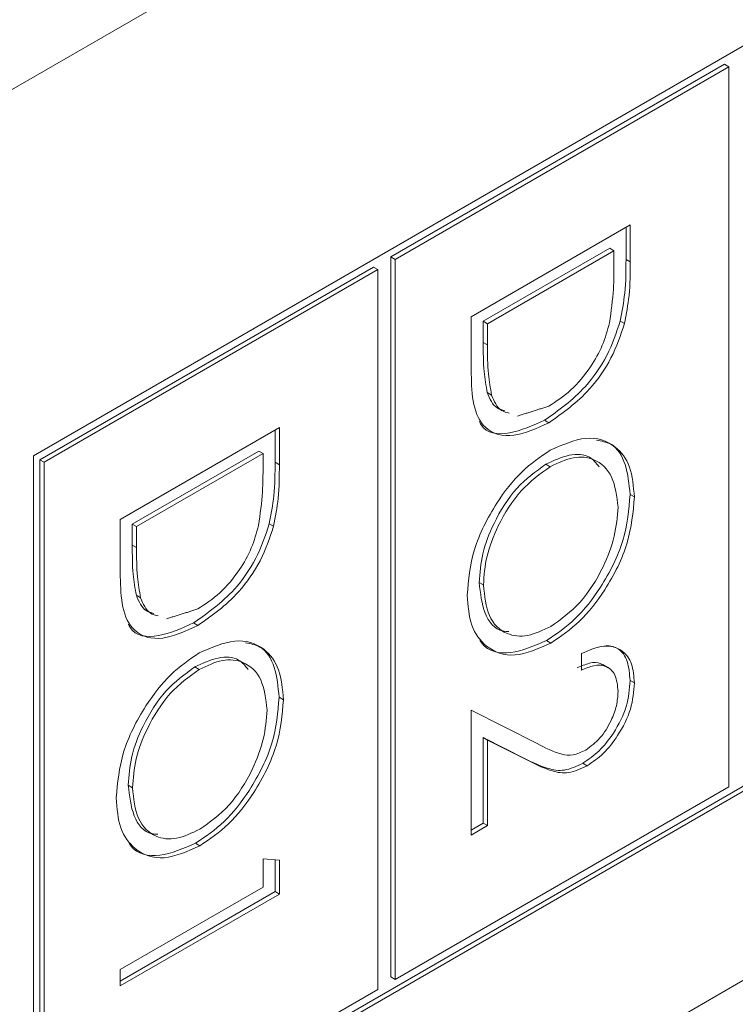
# Model space of a CAD drawing. Header units: inches. Extents: x 0.2 to 16.3, y 0.2 to 11.5.
# Tile 19 of 65: x 3.878 to 4.033, y 1.99 to 2.203. Entities that reach past the tile are written whole.
import ezdxf

# ---------------------------------------------------------------- set-up
doc = ezdxf.new("R2010")
doc.units = ezdxf.units.IN
doc.header["$MEASUREMENT"] = 0

msp = doc.modelspace()

# ---------------------------------------------------------------- linework, layer by layer
at = {"color": 7, "linetype": 'Continuous', "lineweight": 15}
for p, q in [((4.776127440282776, 2.706983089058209), (2.93010736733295, 1.641298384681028)), ((4.489106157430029, 2.459499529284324), (3.881370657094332, 2.108661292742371)), ((3.881370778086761, 1.948785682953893), (4.488178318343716, 2.299088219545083)), ((3.881370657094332, 1.947714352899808), (4.489106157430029, 2.298552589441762)), ((3.123854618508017, 1.469534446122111), (4.493284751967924, 2.260089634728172)), ((4.03073342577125, 2.193236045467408), (3.958647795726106, 2.151621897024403)), ((4.031661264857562, 2.192700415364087), (3.959575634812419, 2.151086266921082)), ((4.03073342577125, 2.193236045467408), (4.031661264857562, 2.192700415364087)), ((4.031661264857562, 2.037197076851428), (4.031661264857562, 2.192700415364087)), ((3.976006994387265, 2.138717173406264), (4.010380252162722, 2.158560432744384)), ((4.010380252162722, 2.158560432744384), (4.010380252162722, 2.1505455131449)), ((4.00945241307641, 2.158024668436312), (4.00945241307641, 2.151081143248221)), ((4.005926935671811, 2.153498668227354), (3.978604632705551, 2.137725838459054)), ((4.006854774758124, 2.152963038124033), (3.979532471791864, 2.137190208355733)), ((4.005926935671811, 2.153498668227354), (4.006854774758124, 2.152963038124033)), ((4.006854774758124, 2.150172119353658), (4.006854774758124, 2.152963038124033)), ((3.958647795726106, 2.151621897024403), (3.958647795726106, 1.996118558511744)), ((3.958647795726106, 2.151621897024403), (3.959575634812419, 2.151086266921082)), ((3.959575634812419, 2.151086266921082), (3.959575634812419, 1.995582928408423)), ((4.00945241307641, 2.151081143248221), (4.010380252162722, 2.1505455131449)), ((3.954885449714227, 2.149449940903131), (3.882799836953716, 2.107835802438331)), ((3.95581328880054, 2.148914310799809), (3.883727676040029, 2.107300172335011)), ((3.954885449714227, 2.149449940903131), (3.95581328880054, 2.148914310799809)), ((3.95581328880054, 1.993410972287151), (3.95581328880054, 2.148914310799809)), ((3.976006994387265, 2.126416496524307), (3.976006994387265, 2.138717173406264)), ((3.978604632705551, 2.137725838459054), (3.978604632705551, 2.133169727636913)), ((3.978604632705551, 2.137725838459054), (3.979532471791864, 2.137190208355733)), ((4.008213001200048, 2.137770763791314), (4.00914084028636, 2.137235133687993)), ((3.979532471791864, 2.137190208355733), (3.979532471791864, 2.132634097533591)), ((3.978604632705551, 2.133169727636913), (3.979532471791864, 2.132634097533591)), ((3.979479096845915, 2.122328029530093), (3.980406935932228, 2.121792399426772)), ((3.991831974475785, 2.116355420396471), (3.992759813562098, 2.11581979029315)), ((3.900159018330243, 2.094931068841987), (3.9345322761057, 2.114774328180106)), ((3.933604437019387, 2.114238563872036), (3.933604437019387, 2.107295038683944)), ((3.9345322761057, 2.114774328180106), (3.9345322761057, 2.106759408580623)), ((3.930078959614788, 2.109712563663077), (3.902756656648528, 2.093939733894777)), ((3.930078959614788, 2.109712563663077), (3.931006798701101, 2.109176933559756)), ((3.881370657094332, 2.108661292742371), (3.881370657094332, 1.947714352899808)), ((3.882799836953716, 2.107835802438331), (3.882799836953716, 1.952332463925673)), ((3.882799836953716, 2.107835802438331), (3.883727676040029, 2.107300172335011)), ((3.931006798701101, 2.109176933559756), (3.903684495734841, 2.093404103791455)), ((3.931006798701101, 2.106386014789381), (3.931006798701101, 2.109176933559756)), ((3.883727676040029, 2.107300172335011), (3.883727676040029, 1.951796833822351)), ((3.933604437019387, 2.107295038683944), (3.9345322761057, 2.106759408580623)), ((3.992128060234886, 2.106857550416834), (3.993055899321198, 2.106321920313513)), ((4.010333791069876, 2.100319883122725), (4.011261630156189, 2.099784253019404)), ((3.900159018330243, 2.08263039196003), (3.900159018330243, 2.094931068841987)), ((3.902756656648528, 2.093939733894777), (3.902756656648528, 2.089383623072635)), ((3.902756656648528, 2.093939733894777), (3.903684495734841, 2.093404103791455)), ((3.903684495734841, 2.093404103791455), (3.903684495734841, 2.088847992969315)), ((3.932365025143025, 2.093984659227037), (3.933292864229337, 2.093449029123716)), ((3.902756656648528, 2.089383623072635), (3.903684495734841, 2.088847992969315)), ((3.977723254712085, 2.081319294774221), (3.978651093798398, 2.0807836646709)), ((3.903631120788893, 2.078541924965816), (3.904558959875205, 2.078006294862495)), ((3.915983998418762, 2.072569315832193), (3.916911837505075, 2.072033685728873)), ((3.992279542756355, 2.068778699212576), (3.993207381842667, 2.068243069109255)), ((3.999803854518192, 2.062382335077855), (3.999803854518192, 2.065944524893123)), ((3.916280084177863, 2.063071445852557), (3.917207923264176, 2.062535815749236)), ((4.010333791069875, 2.060149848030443), (4.011261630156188, 2.059614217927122)), ((3.934485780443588, 2.056533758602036), (3.9354136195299, 2.055998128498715)), ((3.976006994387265, 2.053733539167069), (3.99023280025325, 2.046552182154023)), ((3.976006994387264, 2.026762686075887), (3.976006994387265, 2.053733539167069)), ((3.987783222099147, 2.043171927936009), (3.978604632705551, 2.047804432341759)), ((3.978604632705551, 2.047804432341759), (3.978604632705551, 2.029333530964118)), ((3.978604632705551, 2.047804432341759), (3.979532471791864, 2.047268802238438)), ((3.979532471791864, 2.047268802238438), (3.979532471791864, 2.028797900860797)), ((3.98871106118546, 2.042636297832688), (3.979532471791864, 2.047268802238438)), ((3.987783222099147, 2.043171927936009), (3.98871106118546, 2.042636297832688)), ((4.000115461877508, 2.042260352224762), (4.00104330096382, 2.041724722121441)), ((3.901875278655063, 2.037533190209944), (3.902803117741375, 2.036997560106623)), ((3.959575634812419, 1.995582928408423), (4.031661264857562, 2.037197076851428)), ((3.979532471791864, 2.028797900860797), (3.976006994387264, 2.026762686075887)), ((3.978604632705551, 2.029333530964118), (3.976007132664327, 2.027834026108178)), ((3.978604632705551, 2.029333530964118), (3.979532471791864, 2.028797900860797)), ((3.916431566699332, 2.024992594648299), (3.917359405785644, 2.024456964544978)), ((3.931006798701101, 2.021648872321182), (3.9345322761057, 2.021354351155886)), ((3.931006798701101, 2.015542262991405), (3.931006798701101, 2.021648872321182)), ((3.933604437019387, 2.021431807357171), (3.933604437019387, 2.014550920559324)), ((3.9345322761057, 2.021354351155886), (3.934532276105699, 2.014015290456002)), ((3.900159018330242, 1.997734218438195), (3.931006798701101, 2.015542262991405)), ((3.934532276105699, 2.014015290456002), (3.900159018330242, 1.994172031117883)), ((3.933604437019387, 2.014550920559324), (3.900159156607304, 1.995243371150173)), ((3.933604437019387, 2.014550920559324), (3.934532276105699, 2.014015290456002)), ((3.900159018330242, 1.994172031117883), (3.900159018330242, 1.997734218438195)), ((3.958647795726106, 1.996118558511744), (3.959575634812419, 1.995582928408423)), ((3.883727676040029, 1.951796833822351), (3.95581328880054, 1.993410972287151))]:
    msp.add_line(p, q, dxfattribs=at)
for points, knots in [([(4.005890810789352, 2.137418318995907), (4.00623528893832, 2.139876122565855), (4.00685093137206, 2.144268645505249), (4.006853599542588, 2.148366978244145), (4.006854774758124, 2.150172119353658)], [0, 0, 0, 0, 0.5595425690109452, 1, 1, 1, 1]), ([(4.00945241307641, 2.151081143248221), (4.009450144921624, 2.148694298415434), (4.009446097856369, 2.144435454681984), (4.008589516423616, 2.139805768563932), (4.008213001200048, 2.137770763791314)], [0, 0, 0, 0, 0.5604443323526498, 1, 1, 1, 1]), ([(4.010380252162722, 2.1505455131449), (4.010377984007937, 2.148158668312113), (4.010373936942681, 2.143899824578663), (4.009517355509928, 2.139270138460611), (4.00914084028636, 2.137235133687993)], [0, 0, 0, 0, 0.5604443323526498, 1, 1, 1, 1]), ([(4.008213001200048, 2.137770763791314), (4.007365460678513, 2.135261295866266), (4.005669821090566, 2.130240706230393), (3.999874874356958, 2.121984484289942), (3.994880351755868, 2.118488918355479), (3.991831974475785, 2.116355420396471)], [0, 0, 0, 0, 0.2802645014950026, 0.5607137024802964, 1, 1, 1, 1]), ([(4.00914084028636, 2.137235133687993), (4.008293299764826, 2.134725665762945), (4.00659766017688, 2.129705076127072), (4.00080271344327, 2.121448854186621), (3.99580819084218, 2.117953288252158), (3.992759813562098, 2.11581979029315)], [0, 0, 0, 0, 0.2802645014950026, 0.5607137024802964, 1, 1, 1, 1]), ([(3.9927667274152, 2.119385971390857), (3.994375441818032, 2.120442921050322), (3.997589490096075, 2.122554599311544), (4.001638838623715, 2.127355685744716), (4.004534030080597, 2.132534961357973), (4.005438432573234, 2.13579010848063), (4.005890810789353, 2.137418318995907)], [0, 0, 0, 0, 0.2801768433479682, 0.5597649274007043, 0.7797963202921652, 0.9999999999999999, 0.9999999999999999, 0.9999999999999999, 0.9999999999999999]), ([(3.978604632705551, 2.133169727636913), (3.978599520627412, 2.131028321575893), (3.978590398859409, 2.127207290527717), (3.979207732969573, 2.123817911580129), (3.979479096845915, 2.122328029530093)], [0, 0, 0, 0, 0.5604262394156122, 1, 1, 1, 1]), ([(3.979532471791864, 2.132634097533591), (3.979527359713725, 2.130492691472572), (3.979518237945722, 2.126671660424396), (3.980135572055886, 2.123282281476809), (3.980406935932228, 2.121792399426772)], [0, 0, 0, 0, 0.5604262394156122, 1, 1, 1, 1]), ([(3.992759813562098, 2.115819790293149), (3.990179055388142, 2.114620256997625), (3.985026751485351, 2.11222547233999), (3.978876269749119, 2.113815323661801), (3.976190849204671, 2.119493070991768), (3.976068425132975, 2.124103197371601), (3.976006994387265, 2.126416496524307)], [0, 0, 0, 0, 0.2801237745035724, 0.5592476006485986, 0.7788363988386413, 0.9999999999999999, 0.9999999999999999, 0.9999999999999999, 0.9999999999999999]), ([(3.979479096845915, 2.122328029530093), (3.980032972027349, 2.120996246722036), (3.980858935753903, 2.119010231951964), (3.982688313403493, 2.118564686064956), (3.983290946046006, 2.118417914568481)], [0, 0, 0, 0, 0.6705805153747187, 1, 1, 1, 1]), ([(3.980406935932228, 2.121792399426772), (3.980960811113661, 2.120460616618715), (3.981786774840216, 2.118474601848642), (3.983616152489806, 2.118029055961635), (3.984218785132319, 2.11788228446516)], [0, 0, 0, 0, 0.6705805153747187, 1, 1, 1, 1]), ([(3.991831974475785, 2.116355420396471), (3.989308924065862, 2.115223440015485), (3.984271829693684, 2.112963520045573), (3.979002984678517, 2.113458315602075), (3.977889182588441, 2.115842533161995), (3.977777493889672, 2.116081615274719)], [0, 0, 0, 0, 0.4744990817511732, 0.9473043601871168, 0.9999999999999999, 0.9999999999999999, 0.9999999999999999, 0.9999999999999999]), ([(3.993042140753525, 2.109876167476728), (3.995694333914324, 2.111040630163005), (4.000997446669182, 2.113368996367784), (4.007038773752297, 2.111424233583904), (4.010638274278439, 2.10664445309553), (4.011053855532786, 2.102070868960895), (4.011261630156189, 2.099784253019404)], [0, 0, 0, 0, 0.2797305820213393, 0.5593268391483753, 0.7796803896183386, 1, 1, 1, 1]), ([(4.003057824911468, 2.112048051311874), (4.004142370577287, 2.111858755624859), (4.006977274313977, 2.111363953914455), (4.009665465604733, 2.107075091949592), (4.010111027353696, 2.10257150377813), (4.010333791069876, 2.100319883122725)], [0, 0, 0, 0, 0.2365425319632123, 0.6183006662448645, 1, 1, 1, 1]), ([(3.975125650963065, 2.078605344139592), (3.975420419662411, 2.081851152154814), (3.976009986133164, 2.088343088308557), (3.980868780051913, 2.097990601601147), (3.986769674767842, 2.105614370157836), (3.990951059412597, 2.108455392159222), (3.993042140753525, 2.109876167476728)], [0, 0, 0, 0, 0.2796632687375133, 0.5593541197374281, 0.7796360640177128, 0.9999999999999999, 0.9999999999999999, 0.9999999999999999, 0.9999999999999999]), ([(4.003651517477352, 2.106317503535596), (4.003012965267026, 2.107096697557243), (4.001448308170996, 2.109005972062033), (3.997213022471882, 2.109215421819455), (3.993823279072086, 2.107643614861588), (3.992128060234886, 2.106857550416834)], [0, 0, 0, 0, 0.2563291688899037, 0.6280884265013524, 1, 1, 1, 1]), ([(4.00773615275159, 2.097574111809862), (4.007454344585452, 2.099917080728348), (4.006890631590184, 2.104603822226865), (4.003062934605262, 2.108127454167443), (3.998191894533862, 2.108746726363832), (3.994768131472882, 2.107130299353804), (3.993055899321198, 2.106321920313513)], [0, 0, 0, 0, 0.2796269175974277, 0.5593497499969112, 0.7796297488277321, 1, 1, 1, 1]), ([(3.930042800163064, 2.093632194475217), (3.930387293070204, 2.096090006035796), (3.931002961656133, 2.100482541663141), (3.931005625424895, 2.104580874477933), (3.931006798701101, 2.106386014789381)], [0, 0, 0, 0, 0.5595427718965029, 1, 1, 1, 1]), ([(3.933604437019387, 2.107295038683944), (3.933602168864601, 2.104908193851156), (3.933598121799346, 2.100649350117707), (3.932741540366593, 2.096019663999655), (3.932365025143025, 2.093984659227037)], [0, 0, 0, 0, 0.5604443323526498, 1, 1, 1, 1]), ([(3.9345322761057, 2.106759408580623), (3.934530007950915, 2.104372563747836), (3.934525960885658, 2.100113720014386), (3.933669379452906, 2.095484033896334), (3.933292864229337, 2.093449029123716)], [0, 0, 0, 0, 0.5604443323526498, 1, 1, 1, 1]), ([(3.992128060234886, 2.106857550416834), (3.98996192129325, 2.105303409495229), (3.985627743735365, 2.102193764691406), (3.98095657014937, 2.094699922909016), (3.978141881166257, 2.087451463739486), (3.977862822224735, 2.083363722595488), (3.977723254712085, 2.081319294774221)], [0, 0, 0, 0, 0.2794156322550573, 0.5590763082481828, 0.7794780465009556, 1, 1, 1, 1]), ([(3.993055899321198, 2.106321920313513), (3.990889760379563, 2.104767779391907), (3.986555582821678, 2.101658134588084), (3.981884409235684, 2.094164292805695), (3.97906972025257, 2.086915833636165), (3.978790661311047, 2.082828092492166), (3.978651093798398, 2.0807836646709)], [0, 0, 0, 0, 0.2794156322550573, 0.5590763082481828, 0.7794780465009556, 1, 1, 1, 1]), ([(4.010333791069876, 2.100319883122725), (4.010051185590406, 2.097046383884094), (4.00948615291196, 2.090501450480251), (4.004608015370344, 2.080729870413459), (3.998619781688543, 2.073051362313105), (3.994393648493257, 2.070203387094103), (3.992279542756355, 2.068778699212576)], [0, 0, 0, 0, 0.2797672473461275, 0.5593580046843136, 0.7795706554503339, 1, 1, 1, 1]), ([(4.011261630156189, 2.099784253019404), (4.010979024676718, 2.096510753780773), (4.010413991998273, 2.08996582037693), (4.005535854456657, 2.080194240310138), (3.999547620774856, 2.072515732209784), (3.995321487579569, 2.069667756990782), (3.993207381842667, 2.068243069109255)], [0, 0, 0, 0, 0.2797672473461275, 0.5593580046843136, 0.7795706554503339, 1, 1, 1, 1]), ([(3.993214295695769, 2.071809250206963), (3.995396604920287, 2.073373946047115), (3.999760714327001, 2.076502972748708), (4.00449363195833, 2.084065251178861), (4.007231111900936, 2.091365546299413), (4.007567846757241, 2.095505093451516), (4.00773615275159, 2.097574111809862)], [0, 0, 0, 0, 0.2794678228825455, 0.558870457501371, 0.7795157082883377, 1, 1, 1, 1]), ([(3.932365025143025, 2.093984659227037), (3.931517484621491, 2.091475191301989), (3.929821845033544, 2.086454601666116), (3.924026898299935, 2.078198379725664), (3.919032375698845, 2.074702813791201), (3.915983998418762, 2.072569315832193)], [0, 0, 0, 0, 0.2802645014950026, 0.5607137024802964, 1, 1, 1, 1]), ([(3.933292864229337, 2.093449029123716), (3.932445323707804, 2.090939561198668), (3.930749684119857, 2.085918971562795), (3.924954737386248, 2.077662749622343), (3.919960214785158, 2.074167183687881), (3.916911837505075, 2.072033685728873)], [0, 0, 0, 0, 0.2802645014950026, 0.5607137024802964, 1, 1, 1, 1]), ([(3.916918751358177, 2.07559986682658), (3.918527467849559, 2.076656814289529), (3.921741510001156, 2.07876848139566), (3.925790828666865, 2.083569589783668), (3.9286860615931, 2.088748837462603), (3.929590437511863, 2.09200398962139), (3.930042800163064, 2.093632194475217)], [0, 0, 0, 0, 0.28017719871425, 0.5597638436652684, 0.7797968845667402, 1, 1, 1, 1]), ([(3.902756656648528, 2.089383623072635), (3.90275154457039, 2.087242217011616), (3.902742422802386, 2.08342118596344), (3.90335975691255, 2.080031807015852), (3.903631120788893, 2.078541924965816)], [0, 0, 0, 0, 0.5604262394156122, 1, 1, 1, 1]), ([(3.903684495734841, 2.088847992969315), (3.903679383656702, 2.086706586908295), (3.903670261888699, 2.082885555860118), (3.904287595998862, 2.079496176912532), (3.904558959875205, 2.078006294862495)], [0, 0, 0, 0, 0.5604262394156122, 1, 1, 1, 1]), ([(3.916911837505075, 2.072033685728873), (3.914331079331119, 2.070834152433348), (3.909178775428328, 2.068439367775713), (3.903028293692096, 2.070029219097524), (3.900342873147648, 2.075706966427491), (3.900220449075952, 2.080317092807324), (3.900159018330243, 2.08263039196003)], [0, 0, 0, 0, 0.2801237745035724, 0.5592476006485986, 0.7788363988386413, 0.9999999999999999, 0.9999999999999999, 0.9999999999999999, 0.9999999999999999]), ([(3.977723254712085, 2.081319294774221), (3.977990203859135, 2.078991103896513), (3.978523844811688, 2.074336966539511), (3.981335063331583, 2.07085417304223), (3.983685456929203, 2.070741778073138), (3.98412790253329, 2.070720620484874)], [0, 0, 0, 0, 0.4482880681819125, 0.8961439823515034, 0.9999999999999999, 0.9999999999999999, 0.9999999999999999, 0.9999999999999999]), ([(3.978651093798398, 2.0807836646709), (3.978899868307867, 2.07840638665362), (3.979397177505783, 2.073654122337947), (3.983161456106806, 2.069987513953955), (3.988061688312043, 2.069382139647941), (3.99149654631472, 2.071000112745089), (3.993214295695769, 2.071809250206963)], [0, 0, 0, 0, 0.2798293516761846, 0.5593889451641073, 0.7796533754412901, 1, 1, 1, 1]), ([(3.903631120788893, 2.078541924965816), (3.904184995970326, 2.077210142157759), (3.905010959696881, 2.075224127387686), (3.906840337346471, 2.074778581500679), (3.907442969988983, 2.074631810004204)], [0, 0, 0, 0, 0.6705805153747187, 1, 1, 1, 1]), ([(3.904558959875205, 2.078006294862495), (3.905112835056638, 2.076674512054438), (3.905938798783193, 2.074688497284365), (3.907768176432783, 2.074242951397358), (3.908370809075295, 2.074096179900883)], [0, 0, 0, 0, 0.6705805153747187, 1, 1, 1, 1]), ([(3.993207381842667, 2.068243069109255), (3.990540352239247, 2.067052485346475), (3.985205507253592, 2.064670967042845), (3.979292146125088, 2.066910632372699), (3.975661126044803, 2.071657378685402), (3.975304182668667, 2.076288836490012), (3.975125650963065, 2.078605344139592)], [0, 0, 0, 0, 0.2796300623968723, 0.5593425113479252, 0.7795971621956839, 1, 1, 1, 1]), ([(3.915983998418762, 2.072569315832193), (3.913460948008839, 2.071437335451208), (3.908423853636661, 2.069177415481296), (3.903155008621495, 2.069672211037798), (3.902041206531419, 2.072056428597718), (3.901929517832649, 2.072295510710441)], [0, 0, 0, 0, 0.4744990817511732, 0.9473043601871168, 0.9999999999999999, 0.9999999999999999, 0.9999999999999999, 0.9999999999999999]), ([(3.917194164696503, 2.066090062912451), (3.919846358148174, 2.067254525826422), (3.925149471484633, 2.069582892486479), (3.931190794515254, 2.067638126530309), (3.934790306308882, 2.062858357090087), (3.935205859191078, 2.058284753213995), (3.9354136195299, 2.055998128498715)], [0, 0, 0, 0, 0.2797306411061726, 0.5593269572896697, 0.7796805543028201, 0.9999999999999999, 0.9999999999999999, 0.9999999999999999, 0.9999999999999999]), ([(3.927209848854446, 2.068261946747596), (3.928294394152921, 2.068072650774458), (3.93112929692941, 2.067577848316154), (3.933817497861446, 2.063288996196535), (3.934263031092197, 2.058785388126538), (3.934485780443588, 2.056533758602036)], [0, 0, 0, 0, 0.2365426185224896, 0.6183008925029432, 1, 1, 1, 1]), ([(3.992279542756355, 2.068778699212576), (3.989660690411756, 2.067645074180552), (3.984422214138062, 2.065377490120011), (3.97944809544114, 2.066469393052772), (3.978029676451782, 2.06858955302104), (3.977894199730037, 2.068792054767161)], [0, 0, 0, 0, 0.474850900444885, 0.9498417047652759, 1, 1, 1, 1]), ([(3.999803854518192, 2.065944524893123), (4.001474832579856, 2.066677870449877), (4.004813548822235, 2.068143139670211), (4.008631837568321, 2.066960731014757), (4.010924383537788, 2.063975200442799), (4.01114918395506, 2.061068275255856), (4.011261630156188, 2.059614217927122)], [0, 0, 0, 0, 0.2800288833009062, 0.5595148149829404, 0.7796672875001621, 1, 1, 1, 1]), ([(4.005146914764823, 2.067710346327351), (4.006061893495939, 2.067574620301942), (4.008090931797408, 2.067273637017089), (4.009976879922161, 2.06446041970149), (4.010214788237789, 2.061587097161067), (4.010333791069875, 2.060149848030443)], [0, 0, 0, 0, 0.2910228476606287, 0.6453663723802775, 1, 1, 1, 1]), ([(3.899277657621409, 2.034819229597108), (3.899572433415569, 2.038065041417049), (3.900162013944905, 2.044556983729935), (3.905020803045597, 2.054204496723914), (3.910921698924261, 2.061828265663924), (3.91510308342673, 2.064669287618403), (3.917194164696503, 2.066090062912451)], [0, 0, 0, 0, 0.2796633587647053, 0.5593541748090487, 0.7796360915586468, 1, 1, 1, 1]), ([(3.92780354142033, 2.062531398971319), (3.927164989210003, 2.063310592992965), (3.925600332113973, 2.065219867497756), (3.921365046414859, 2.065429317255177), (3.917975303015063, 2.063857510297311), (3.916280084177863, 2.063071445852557)], [0, 0, 0, 0, 0.2563291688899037, 0.6280884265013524, 1, 1, 1, 1]), ([(3.916280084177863, 2.063071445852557), (3.914113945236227, 2.061517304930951), (3.909779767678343, 2.058407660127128), (3.905108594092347, 2.050913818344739), (3.902293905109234, 2.043665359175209), (3.902014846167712, 2.039577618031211), (3.901875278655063, 2.037533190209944)], [0, 0, 0, 0, 0.2794156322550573, 0.5590763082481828, 0.7794780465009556, 1, 1, 1, 1]), ([(3.931888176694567, 2.053788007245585), (3.931606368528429, 2.056130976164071), (3.931042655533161, 2.060817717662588), (3.927214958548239, 2.064341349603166), (3.922343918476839, 2.064960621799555), (3.918920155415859, 2.063344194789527), (3.917207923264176, 2.062535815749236)], [0, 0, 0, 0, 0.2796269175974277, 0.5593497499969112, 0.7796297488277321, 1, 1, 1, 1]), ([(4.004473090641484, 2.063336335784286), (4.004319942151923, 2.063495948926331), (4.003632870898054, 2.064212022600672), (4.001567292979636, 2.064005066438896), (3.999773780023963, 2.063280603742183), (3.998876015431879, 2.062917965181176)], [0, 0, 0, 0, 0.1253060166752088, 0.5621613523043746, 1, 1, 1, 1]), ([(4.00773615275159, 2.057761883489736), (4.007616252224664, 2.059048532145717), (4.007376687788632, 2.061619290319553), (4.005233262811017, 2.063444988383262), (4.00254292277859, 2.063541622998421), (4.000717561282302, 2.062769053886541), (3.999803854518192, 2.062382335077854)], [0, 0, 0, 0, 0.2796988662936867, 0.5588457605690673, 0.7791749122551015, 1, 1, 1, 1]), ([(3.917207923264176, 2.062535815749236), (3.91504178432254, 2.06098167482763), (3.910707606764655, 2.057872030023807), (3.90603643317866, 2.050378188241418), (3.903221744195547, 2.043129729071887), (3.902942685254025, 2.039041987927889), (3.902803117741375, 2.036997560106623)], [0, 0, 0, 0, 0.2794156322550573, 0.5590763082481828, 0.7794780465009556, 1, 1, 1, 1]), ([(4.010333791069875, 2.060149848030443), (4.010190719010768, 2.058297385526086), (4.009904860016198, 2.054596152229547), (4.007105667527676, 2.049050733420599), (4.003709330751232, 2.044710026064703), (4.00131352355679, 2.04307698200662), (4.000115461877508, 2.042260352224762)], [0, 0, 0, 0, 0.2798907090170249, 0.5592236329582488, 0.7795827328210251, 1, 1, 1, 1]), ([(4.011261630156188, 2.059614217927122), (4.01111855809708, 2.057761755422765), (4.01083269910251, 2.054060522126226), (4.008033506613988, 2.048515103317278), (4.004637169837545, 2.044174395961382), (4.002241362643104, 2.042541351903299), (4.00104330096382, 2.041724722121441)], [0, 0, 0, 0, 0.2798907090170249, 0.5592236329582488, 0.7795827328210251, 1, 1, 1, 1]), ([(3.934485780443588, 2.056533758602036), (3.934203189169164, 2.053260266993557), (3.933638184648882, 2.046715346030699), (3.92876003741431, 2.03694376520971), (3.922771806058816, 2.029265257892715), (3.918545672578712, 2.026417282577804), (3.916431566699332, 2.024992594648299)], [0, 0, 0, 0, 0.2797670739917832, 0.5593578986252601, 0.779570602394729, 1, 1, 1, 1]), ([(4.000767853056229, 2.045127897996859), (4.001830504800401, 2.045908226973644), (4.003958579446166, 2.047470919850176), (4.006208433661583, 2.05119262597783), (4.007545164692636, 2.054755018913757), (4.007672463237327, 2.0567591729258), (4.00773615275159, 2.057761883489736)], [0, 0, 0, 0, 0.2791255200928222, 0.5589789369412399, 0.7793500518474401, 1, 1, 1, 1]), ([(3.9354136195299, 2.055998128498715), (3.935131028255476, 2.052724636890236), (3.934566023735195, 2.046179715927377), (3.929687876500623, 2.036408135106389), (3.923699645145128, 2.028729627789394), (3.919473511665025, 2.025881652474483), (3.917359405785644, 2.024456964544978)], [0, 0, 0, 0, 0.2797670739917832, 0.5593578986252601, 0.779570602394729, 1, 1, 1, 1]), ([(3.917366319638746, 2.028023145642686), (3.919548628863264, 2.029587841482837), (3.923912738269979, 2.032716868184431), (3.928645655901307, 2.040279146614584), (3.931383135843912, 2.047579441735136), (3.931719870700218, 2.051718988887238), (3.931888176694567, 2.053788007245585)], [0, 0, 0, 0, 0.2794678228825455, 0.558870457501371, 0.7795157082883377, 1, 1, 1, 1]), ([(3.99023280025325, 2.046552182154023), (3.991930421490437, 2.045627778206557), (3.994293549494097, 2.044340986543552), (3.997960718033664, 2.043827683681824), (3.999832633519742, 2.044694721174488), (4.000767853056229, 2.045127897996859)], [0, 0, 0, 0, 0.5607177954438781, 0.7805321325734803, 1, 1, 1, 1]), ([(4.000115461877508, 2.042260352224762), (3.998752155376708, 2.041634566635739), (3.996022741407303, 2.040381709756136), (3.991900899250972, 2.041176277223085), (3.989346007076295, 2.042414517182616), (3.987783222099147, 2.043171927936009)], [0, 0, 0, 0, 0.2792899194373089, 0.559153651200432, 1, 1, 1, 1]), ([(4.00104330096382, 2.041724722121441), (3.999679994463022, 2.041098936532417), (3.996950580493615, 2.039846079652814), (3.992828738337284, 2.040640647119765), (3.990273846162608, 2.041878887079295), (3.98871106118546, 2.042636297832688)], [0, 0, 0, 0, 0.2792899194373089, 0.559153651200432, 1, 1, 1, 1]), ([(3.901875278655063, 2.037533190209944), (3.902142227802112, 2.035204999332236), (3.902675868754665, 2.030550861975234), (3.90548708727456, 2.027068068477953), (3.90783748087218, 2.026955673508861), (3.908279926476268, 2.026934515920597)], [0, 0, 0, 0, 0.4482880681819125, 0.8961439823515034, 0.9999999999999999, 0.9999999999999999, 0.9999999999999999, 0.9999999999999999]), ([(3.902803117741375, 2.036997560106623), (3.903051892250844, 2.034620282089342), (3.90354920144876, 2.02986801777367), (3.907313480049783, 2.026201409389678), (3.91221371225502, 2.025596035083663), (3.915648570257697, 2.027214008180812), (3.917366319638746, 2.028023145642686)], [0, 0, 0, 0, 0.2798293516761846, 0.5593889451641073, 0.7796533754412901, 1, 1, 1, 1]), ([(3.917359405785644, 2.024456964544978), (3.914692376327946, 2.023266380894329), (3.909357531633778, 2.020884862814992), (3.90344416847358, 2.023124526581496), (3.89981315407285, 2.027871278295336), (3.899456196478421, 2.03250272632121), (3.899277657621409, 2.034819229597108)], [0, 0, 0, 0, 0.2796300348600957, 0.559342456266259, 0.7795970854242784, 1, 1, 1, 1]), ([(3.916431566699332, 2.024992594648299), (3.913812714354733, 2.023858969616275), (3.908574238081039, 2.021591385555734), (3.903600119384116, 2.022683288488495), (3.902181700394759, 2.024803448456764), (3.902046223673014, 2.025005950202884)], [0, 0, 0, 0, 0.474850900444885, 0.9498417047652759, 1, 1, 1, 1])]:
    msp.add_open_spline(points, degree=3, knots=knots, dxfattribs=at)
for points in [[(3.985977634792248, 2.117253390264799), (3.9927667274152, 2.119385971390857)], [(3.910129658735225, 2.073467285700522), (3.916918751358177, 2.07559986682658)], [(4.005630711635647, 2.062901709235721), (4.004470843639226, 2.063571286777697)]]:
    msp.add_open_spline(points, degree=1, dxfattribs=at)

doc.saveas('drawing.dxf')
